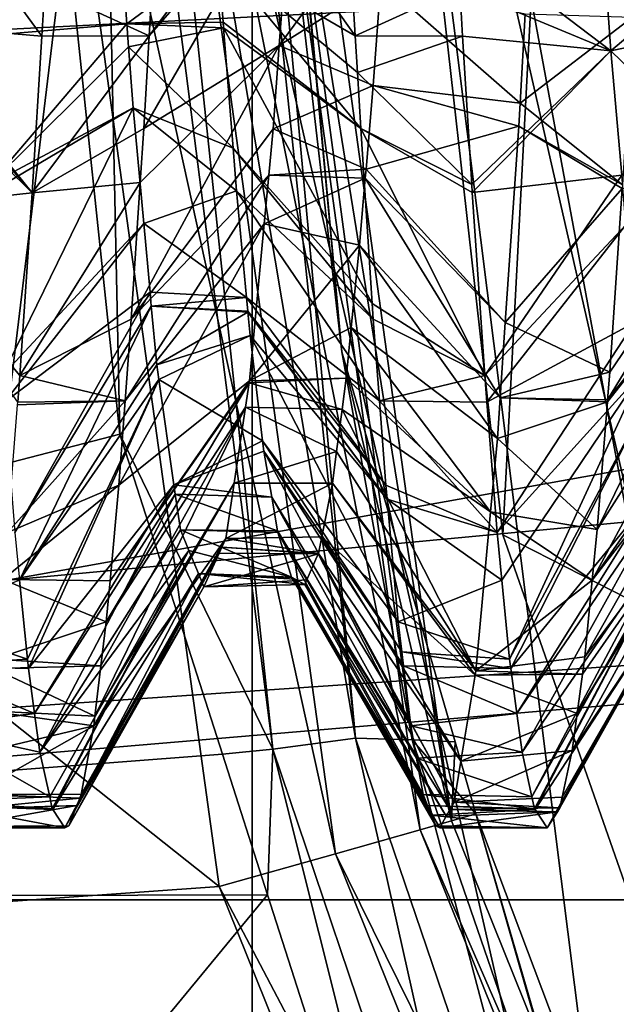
# Model space of a CAD drawing. Extents: x 0 to 200, y 18 to 95.
# Tile 27 of 256: x 33.02 to 34.25, y 43.86 to 45.9. Entities that reach past the tile are written whole.
import ezdxf

# ---------------------------------------------------------------- set-up
doc = ezdxf.new("R2010")
doc.units = 0

msp = doc.modelspace()

# ---------------------------------------------------------------- linework, layer by layer
for points in [[(33.5, 43.477016, 264.504822), (33.5, 53.722206, 267.25), (33.5, 40.731827, 267.25)], [(33.5, 53.722206, 267.25), (33.5, 53.722206, 274.75), (33.5, 40.731827, 267.25)], [(33.5, 53.722206, 274.75), (33.5, 50.977016, 277.495178), (33.5, 40.731827, 267.25)], [(33.5, 50.977016, 264.504822), (33.5, 53.722206, 267.25), (33.5, 43.477016, 264.504822)], [(33.5, 50.977016, 277.495178), (33.5, 40.731827, 274.75), (33.5, 40.731827, 267.25)], [(33.5, 50.977016, 277.495178), (33.5, 43.477016, 277.495178), (33.5, 40.731827, 274.75)], [(33.5, 47.227016, 263.5), (33.5, 50.977016, 264.504822), (33.5, 43.477016, 264.504822)], [(33.5, 50.977016, 277.495178), (33.5, 47.227016, 278.5), (33.5, 43.477016, 277.495178)], [(29.499992, 47.227016, 27.5), (33.249989, 47.227016, 27.5), (29.884443, 43.852749, 27.5)], [(33.431755, 44.10545, 63), (29.499992, 47.227016, 63), (29.884443, 43.852749, 63)], [(66.499992, 44.077702, 284.641174), (66.499992, 47.227016, 285), (29.499992, 44.077702, 284.641174)], [(66.499992, 47.227016, 285), (29.499992, 47.227016, 285), (29.499992, 44.077702, 284.641174)], [(32.999992, 47.227016, 63), (29.499992, 47.227016, 63), (33.431755, 44.10545, 63)], [(29.701815, 46.994545), (59.299992, 47.227016), (29.777065, 45.718533)], [(29.777065, 45.718533), (59.299992, 47.227016), (29.962137, 44.453773)], [(29.884443, 43.852749, 27.5), (33.249989, 47.227016, 27.5), (32.212719, 38.623367, 27.5)], [(29.962137, 44.453773), (59.299992, 47.227016), (30.255661, 43.209698)], [(30.255661, 43.209698), (59.299992, 47.227016), (30.655428, 41.995586)], [(30.655428, 41.995586), (59.299992, 47.227016), (31.158463, 40.820503)], [(31.158463, 40.820503), (59.299992, 47.227016), (31.761005, 39.693203)], [(31.761005, 39.693203), (59.299992, 47.227016), (32.458588, 38.622101)], [(33.249989, 47.227016, 27.5), (34.36409, 42.345825, 27.5), (32.212719, 38.623367, 27.5)], [(32.458588, 38.622101), (59.299992, 47.227016), (33.245979, 37.615185)], [(33.672379, 44.173309, 63.066986), (32.999992, 47.227016, 63), (33.431755, 44.10545, 63)], [(33.249989, 47.227016, 63.066986), (32.999992, 47.227016, 63), (33.672379, 44.173309, 63.066986)], [(33.000095, 47.18153, 257.000153), (33.178806, 47.227016, 256.954041), (33.225536, 45.04324, 257.171448)], [(33.225536, 45.04324, 257.171448), (33.178806, 47.227016, 256.954041), (33.542736, 44.390167, 257.264679)], [(33.178806, 47.227016, 256.954041), (33.241524, 47.227016, 256.937897), (33.542736, 44.390167, 257.264679)], [(33.241524, 47.227016, 256.937897), (33.714428, 44.413074, 257.154694), (33.542736, 44.390167, 257.264679)], [(33.241524, 47.227016, 256.937897), (33.416973, 47.227016, 256.776062), (33.714428, 44.413074, 257.154694)], [(33.245979, 37.615185), (59.299992, 47.227016), (34.117325, 36.679966)], [(33.249989, 47.227016, 27.5), (33.749996, 47.227016, 28), (34.36409, 42.345825, 27.5)], [(33.848511, 44.222988, 63.25), (33.249989, 47.227016, 63.066986), (33.672379, 44.173309, 63.066986)], [(33.433006, 47.227016, 63.25), (33.249989, 47.227016, 63.066986), (33.848511, 44.222988, 63.25)], [(33.416973, 47.227016, 256.776062), (33.453003, 47.227016, 256.677185), (33.714428, 44.413074, 257.154694)], [(33.912987, 44.241169, 63.5), (33.433006, 47.227016, 63.25), (33.848511, 44.222988, 63.25)], [(33.5, 47.227016, 63.5), (33.433006, 47.227016, 63.25), (33.912987, 44.241169, 63.5)], [(33.453003, 47.227016, 256.677185), (33.685802, 45.21376, 256.65509), (33.831657, 44.409187, 256.986328)], [(33.714428, 44.413074, 257.154694), (33.453003, 47.227016, 256.677185), (33.831657, 44.409187, 256.986328)], [(33.453003, 47.227016, 256.677185), (33.496811, 47.227016, 256.556946), (33.685802, 45.21376, 256.65509)], [(33.496811, 47.227016, 256.556946), (33.500031, 47.227016, 256.5), (33.685802, 45.21376, 256.65509)], [(91.499992, 43.477016, 264.504822), (33.5, 47.227016, 263.5), (33.5, 43.477016, 264.504822)], [(91.499992, 47.227016, 263.5), (33.5, 47.227016, 263.5), (91.499992, 43.477016, 264.504822)], [(91.499992, 47.227016, 278.5), (91.499992, 43.477016, 277.495178), (33.5, 43.477016, 277.495178)], [(33.5, 47.227016, 278.5), (91.499992, 47.227016, 278.5), (33.5, 43.477016, 277.495178)], [(33.685802, 45.21376, 256.65509), (33.5, 47.227016, 63.5), (33.912987, 44.241169, 63.5)], [(33.500031, 47.227016, 256.5), (33.5, 47.227016, 63.5), (33.685802, 45.21376, 256.65509)], [(33.749996, 47.227016, 28), (34.814583, 42.562767, 28), (34.36409, 42.345825, 27.5)], [(33.749996, 47.227016, 28), (33.749996, 47.227016, 29.5), (34.814583, 42.562767, 28)], [(33.749996, 47.227016, 29.5), (34.019516, 44.834915, 29.5), (34.814583, 42.562767, 28)], [(35.174191, 45.416103, 34.5), (33.749996, 47.227016, 34.5), (34.814583, 42.562767, 34.5)], [(33.749996, 47.227016, 34.5), (33.749996, 47.227016, 49), (34.814583, 42.562767, 34.5)], [(33.749996, 47.227016, 49), (34.814583, 42.562767, 49), (34.814583, 42.562767, 34.5)], [(33.749996, 47.227016, 49), (40.5, 47.227016, 49), (34.814583, 42.562767, 49)], [(33.749996, 47.227016, 29.5), (34.078346, 45.946644, 29.5), (34.019516, 44.834915, 29.5)], [(35.090683, 45.917507, 34.5), (33.749996, 47.227016, 34.5), (35.174191, 45.416103, 34.5)], [(34.117325, 36.679966), (59.299992, 47.227016), (35.066113, 35.823421)], [(33.000095, 47.18153, 257.000153), (33.225536, 45.04324, 257.171448), (29.499992, 44.077702, 257.358826)], [(38.188873, 45.671463, 1.499999), (30.304358, 46.874863, 1.499999), (30.602217, 44.312958, 1.499999)], [(38.038387, 46.521549, 1.499999), (30.304358, 46.874863, 1.499999), (38.188873, 45.671463, 1.499999)], [(34.078346, 45.946644, 29.5), (34.768059, 46.453121, 30.17415), (34.312248, 44.685383, 29.5)], [(33.410847, 46.296532, 12.317065), (33.429562, 46.034794, 12.183566), (33.713669, 45.869396, 12.664273)], [(33.699184, 46.113483, 12.785685), (33.410847, 46.296532, 12.317065), (33.713669, 45.869396, 12.664273)], [(33.21241, 46.278381, 12.294624), (32.930195, 45.968979, 12.723479), (32.936321, 45.868565, 12.66678)], [(33.240273, 45.894421, 12.088295), (33.21241, 46.278381, 12.294624), (32.936321, 45.868565, 12.66678)], [(33.429562, 46.034794, 12.183566), (33.21241, 46.278381, 12.294624), (33.240273, 45.894421, 12.088295)], [(33.587486, 46.275776, 7.700004), (33.582687, 46.210438, 7.73694), (33.28632, 45.869396, 7.335726)], [(33.29882, 46.080204, 7.230867), (33.587486, 46.275776, 7.700004), (33.28632, 45.869396, 7.335726)], [(32.760384, 45.894402, 7.891528), (32.785877, 46.248344, 7.704422), (33.063679, 45.868565, 7.333219)], [(32.785877, 46.248344, 7.704422), (33.069805, 45.968979, 7.27652), (33.063679, 45.868565, 7.333219)], [(33.582687, 46.210438, 7.73694), (33.556164, 45.849255, 7.941123), (33.274918, 45.677208, 7.431324)], [(33.28632, 45.869396, 7.335726), (33.582687, 46.210438, 7.73694), (33.274918, 45.677208, 7.431324)], [(33.582687, 46.210438, 7.73694), (33.779369, 46.152958, 7.744294), (33.556164, 45.849255, 7.941123)], [(34.216778, 46.220123, 12.256134), (33.92382, 46.081543, 12.764751), (34.243702, 45.838242, 12.07849)], [(34.431919, 45.998329, 12.175113), (34.216778, 46.220123, 12.256134), (34.243702, 45.838242, 12.07849)], [(33.779369, 46.152958, 7.744294), (33.766762, 45.982735, 7.844154), (33.556164, 45.849255, 7.941123)], [(33.930183, 45.968979, 12.723479), (33.699184, 46.113483, 12.785685), (33.713669, 45.869396, 12.664273)], [(33.069805, 45.968979, 7.27652), (33.29882, 46.080204, 7.230867), (33.28632, 45.869396, 7.335726)], [(33.92382, 46.081543, 12.764751), (33.930183, 45.968979, 12.723479), (34.243702, 45.838242, 12.07849)], [(33.439384, 45.897564, 12.113571), (33.429562, 46.034794, 12.183566), (33.240273, 45.894421, 12.088295)], [(33.718197, 45.793159, 12.626353), (33.429562, 46.034794, 12.183566), (33.725067, 45.677208, 12.568679)], [(33.429562, 46.034794, 12.183566), (33.439384, 45.897564, 12.113571), (33.725067, 45.677208, 12.568679)], [(33.713669, 45.869396, 12.664273), (33.429562, 46.034794, 12.183566), (33.718197, 45.793159, 12.626353)], [(34.441082, 45.880356, 12.093008), (34.431919, 45.998329, 12.175113), (34.243702, 45.838242, 12.07849)], [(33.069805, 45.968979, 7.27652), (33.28632, 45.869396, 7.335726), (33.063679, 45.868565, 7.333219)], [(33.556164, 45.849255, 7.941123), (33.766762, 45.982735, 7.844154), (33.750744, 45.766384, 7.971071)], [(33.930183, 45.968979, 12.723479), (33.713669, 45.869396, 12.664273), (33.936306, 45.868565, 12.66678)], [(33.750744, 45.766384, 7.971071), (33.766762, 45.982735, 7.844154), (34.055412, 45.729977, 7.408082)], [(33.766762, 45.982735, 7.844154), (34.066113, 45.915249, 7.329691), (34.055412, 45.729977, 7.408082)], [(33.930183, 45.968979, 12.723479), (33.936306, 45.868565, 12.66678), (34.243702, 45.838242, 12.07849)], [(34.019516, 44.834915, 29.5), (34.078346, 45.946644, 29.5), (34.312248, 44.685383, 29.5)], [(34.066113, 45.915249, 7.329691), (34.288719, 45.908203, 7.31149), (34.055412, 45.729977, 7.408082)], [(34.055412, 45.729977, 7.408082), (34.288719, 45.908203, 7.31149), (34.267559, 45.560635, 7.506203)], [(32.758297, 45.865437, 7.906843), (32.760384, 45.894402, 7.891528), (33.043846, 45.543682, 7.516902)], [(32.760384, 45.894402, 7.891528), (33.063679, 45.868565, 7.333219), (33.043846, 45.543682, 7.516902)], [(33.240273, 45.894421, 12.088295), (32.936321, 45.868565, 12.66678), (32.955067, 45.561062, 12.493149)], [(33.243732, 45.846729, 12.062669), (33.240273, 45.894421, 12.088295), (32.955067, 45.561062, 12.493149)], [(33.439384, 45.897564, 12.113571), (33.240273, 45.894421, 12.088295), (33.440323, 45.885799, 12.104728)], [(33.440323, 45.885799, 12.104728), (33.240273, 45.894421, 12.088295), (33.243732, 45.846729, 12.062669)], [(33.440323, 45.885799, 12.104728), (33.243732, 45.846729, 12.062669), (33.460186, 45.636745, 11.917487)], [(33.439384, 45.897564, 12.113571), (33.440323, 45.885799, 12.104728), (33.725067, 45.677208, 12.568679)], [(33.725067, 45.677208, 12.568679), (33.440323, 45.885799, 12.104728), (33.748837, 45.314018, 12.307096)], [(33.440323, 45.885799, 12.104728), (33.460186, 45.636745, 11.917487), (33.748837, 45.314018, 12.307096)], [(32.755287, 45.828228, 7.935871), (32.758297, 45.865437, 7.906843), (33.043846, 45.543682, 7.516902)], [(33.28632, 45.869396, 7.335726), (33.274918, 45.677208, 7.431324), (33.043846, 45.543682, 7.516902)], [(33.063679, 45.868565, 7.333219), (33.28632, 45.869396, 7.335726), (33.043846, 45.543682, 7.516902)], [(33.936306, 45.868565, 12.66678), (33.713669, 45.869396, 12.664273), (33.718197, 45.793159, 12.626353)], [(33.936306, 45.868565, 12.66678), (33.718197, 45.793159, 12.626353), (33.955067, 45.561031, 12.493134)], [(34.243702, 45.838242, 12.07849), (33.936306, 45.868565, 12.66678), (33.955067, 45.561031, 12.493134)], [(34.441082, 45.880356, 12.093008), (34.243702, 45.838242, 12.07849), (34.460663, 45.628155, 11.917494)], [(33.252941, 45.719925, 11.99453), (33.243732, 45.846729, 12.062669), (32.955067, 45.561062, 12.493149)], [(33.243732, 45.846729, 12.062669), (33.252941, 45.719925, 11.99453), (33.460186, 45.636745, 11.917487)], [(33.556164, 45.849255, 7.941123), (33.543499, 45.67675, 8.03864), (33.249035, 45.281822, 7.716093)], [(33.267574, 45.564991, 7.512145), (33.556164, 45.849255, 7.941123), (33.249035, 45.281822, 7.716093)], [(33.274918, 45.677208, 7.431324), (33.556164, 45.849255, 7.941123), (33.267574, 45.564991, 7.512145)], [(33.556164, 45.849255, 7.941123), (33.750744, 45.766384, 7.971071), (33.543499, 45.67675, 8.03864)], [(32.755287, 45.828228, 7.935871), (33.043846, 45.543682, 7.516902), (32.729538, 45.509811, 8.184265)], [(34.243702, 45.838242, 12.07849), (33.955067, 45.561031, 12.493134), (33.956066, 45.544682, 12.483898)], [(34.266083, 45.580238, 11.84177), (34.243702, 45.838242, 12.07849), (33.956066, 45.544682, 12.483898)], [(34.460663, 45.628155, 11.917494), (34.243702, 45.838242, 12.07849), (34.266083, 45.580238, 11.84177)], [(33.718197, 45.793159, 12.626353), (33.725067, 45.677208, 12.568679), (33.955067, 45.561031, 12.493134)], [(33.543499, 45.67675, 8.03864), (33.750744, 45.766384, 7.971071), (33.73605, 45.592785, 8.121867)], [(33.750744, 45.766384, 7.971071), (34.052654, 45.682365, 7.428229), (33.73605, 45.592785, 8.121867)], [(33.750744, 45.766384, 7.971071), (34.055412, 45.729977, 7.408082), (34.052654, 45.682365, 7.428229)], [(33.252941, 45.719925, 11.99453), (32.955067, 45.561062, 12.493149), (32.956062, 45.544682, 12.483898)], [(33.252941, 45.719925, 11.99453), (32.956062, 45.544682, 12.483898), (32.981949, 45.164768, 12.178794)], [(33.274948, 45.480194, 11.747416), (33.252941, 45.719925, 11.99453), (32.981949, 45.164768, 12.178794)], [(33.467262, 45.548008, 11.850775), (33.252941, 45.719925, 11.99453), (33.274948, 45.480194, 11.747416)], [(33.460186, 45.636745, 11.917487), (33.252941, 45.719925, 11.99453), (33.467262, 45.548008, 11.850775)], [(34.052654, 45.682365, 7.428229), (34.055412, 45.729977, 7.408082), (34.267559, 45.560635, 7.506203)], [(33.73605, 45.592785, 8.121867), (34.052654, 45.682365, 7.428229), (34.024761, 45.27486, 7.757958)], [(34.052654, 45.682365, 7.428229), (34.267113, 45.55307, 7.510438), (34.024761, 45.27486, 7.757958)], [(34.052654, 45.682365, 7.428229), (34.267559, 45.560635, 7.506203), (34.267113, 45.55307, 7.510438)], [(38.450687, 44.84882, 1.499999), (38.188873, 45.671463, 1.499999), (30.602217, 44.312958, 1.499999)], [(33.274918, 45.677208, 7.431324), (33.267574, 45.564991, 7.512145), (33.043846, 45.543682, 7.516902)], [(33.543499, 45.67675, 8.03864), (33.534439, 45.580448, 8.142538), (33.249035, 45.281822, 7.716093)], [(33.543499, 45.67675, 8.03864), (33.73605, 45.592785, 8.121867), (33.534439, 45.580448, 8.142538)], [(33.956066, 45.544682, 12.483898), (33.725067, 45.677208, 12.568679), (33.981949, 45.164768, 12.178794)], [(33.725067, 45.677208, 12.568679), (33.748837, 45.314018, 12.307096), (33.981949, 45.164768, 12.178794)], [(33.955067, 45.561031, 12.493134), (33.725067, 45.677208, 12.568679), (33.956066, 45.544682, 12.483898)], [(33.748837, 45.314018, 12.307096), (33.460186, 45.636745, 11.917487), (33.75095, 45.281822, 12.283906)], [(33.460186, 45.636745, 11.917487), (33.467262, 45.548008, 11.850775), (33.75095, 45.281822, 12.283906)], [(34.53791, 45.608913, 8.094292), (34.524994, 45.476608, 8.247272), (34.236683, 45.114807, 7.877681)], [(34.24123, 45.172131, 7.814262), (34.53791, 45.608913, 8.094292), (34.236683, 45.114807, 7.877681)], [(34.267113, 45.55307, 7.510438), (34.53791, 45.608913, 8.094292), (34.24123, 45.172131, 7.814262)], [(33.534439, 45.580448, 8.142538), (33.524975, 45.479721, 8.251205), (33.236324, 45.112713, 7.885668)], [(33.249035, 45.281822, 7.716093), (33.534439, 45.580448, 8.142538), (33.236324, 45.112713, 7.885668)], [(33.534439, 45.580448, 8.142538), (33.73447, 45.574112, 8.138086), (33.524975, 45.479721, 8.251205)], [(33.534439, 45.580448, 8.142538), (33.73605, 45.592785, 8.121867), (33.73447, 45.574112, 8.138086)], [(33.73447, 45.574112, 8.138086), (33.73605, 45.592785, 8.121867), (34.024761, 45.27486, 7.757958)], [(34.266083, 45.580238, 11.84177), (33.956066, 45.544682, 12.483898), (33.981949, 45.164768, 12.178794)], [(34.274979, 45.477711, 11.747703), (34.266083, 45.580238, 11.84177), (33.981949, 45.164768, 12.178794)], [(33.043846, 45.543682, 7.516902), (33.267574, 45.564991, 7.512145), (33.018036, 45.164768, 7.82121)], [(33.267574, 45.564991, 7.512145), (33.249035, 45.281822, 7.716093), (33.018036, 45.164768, 7.82121)], [(33.524975, 45.479721, 8.251205), (33.73447, 45.574112, 8.138086), (33.722713, 45.435101, 8.258839)], [(33.722713, 45.435101, 8.258839), (33.73447, 45.574112, 8.138086), (34.014076, 45.118896, 7.884156)], [(33.73447, 45.574112, 8.138086), (34.024761, 45.27486, 7.757958), (34.014076, 45.118896, 7.884156)], [(32.729538, 45.509811, 8.184265), (33.043846, 45.543682, 7.516902), (33.018036, 45.164768, 7.82121)], [(33.467262, 45.548008, 11.850775), (33.274948, 45.480194, 11.747416), (33.488064, 45.326492, 11.612077)], [(33.75095, 45.281822, 12.283906), (33.467262, 45.548008, 11.850775), (33.76366, 45.112709, 12.114324)], [(33.467262, 45.548008, 11.850775), (33.488064, 45.326492, 11.612077), (33.76366, 45.112709, 12.114324)], [(34.024761, 45.27486, 7.757958), (34.267113, 45.55307, 7.510438), (34.24123, 45.172131, 7.814262)], [(32.729538, 45.509811, 8.184265), (33.018036, 45.164768, 7.82121), (33.013672, 45.109833, 7.882398)], [(33.274948, 45.480194, 11.747416), (32.981949, 45.164768, 12.178794), (32.986313, 45.109821, 12.117587)], [(33.288002, 45.337914, 11.600755), (33.274948, 45.480194, 11.747416), (32.986313, 45.109821, 12.117587)], [(33.524975, 45.479721, 8.251205), (33.494354, 45.153984, 8.602615), (33.223152, 44.937752, 8.061118)], [(33.236324, 45.112713, 7.885668), (33.524975, 45.479721, 8.251205), (33.223152, 44.937752, 8.061118)], [(33.274948, 45.480194, 11.747416), (33.288002, 45.337914, 11.600755), (33.488064, 45.326492, 11.612077)], [(33.524975, 45.479721, 8.251205), (33.722713, 45.435101, 8.258839), (33.494354, 45.153984, 8.602615)], [(34.274979, 45.477711, 11.747703), (33.981949, 45.164768, 12.178794), (33.986317, 45.109833, 12.117602)], [(34.292564, 45.274857, 11.561584), (34.274979, 45.477711, 11.747703), (33.986317, 45.109833, 12.117602)], [(34.524994, 45.476608, 8.247272), (34.508274, 45.305485, 8.445136), (34.215347, 44.845398, 8.17575)], [(34.236328, 45.110199, 7.882782), (34.524994, 45.476608, 8.247272), (34.215347, 44.845398, 8.17575)], [(34.236683, 45.114807, 7.877681), (34.524994, 45.476608, 8.247272), (34.236328, 45.110199, 7.882782)], [(33.722713, 45.435101, 8.258839), (33.705383, 45.264404, 8.470353), (33.494354, 45.153984, 8.602615)], [(33.705383, 45.264404, 8.470353), (33.722713, 45.435101, 8.258839), (34.008308, 45.03458, 7.952381)], [(33.722713, 45.435101, 8.258839), (34.014076, 45.118896, 7.884156), (34.008308, 45.03458, 7.952381)], [(33.288002, 45.337914, 11.600755), (32.986313, 45.109821, 12.117587), (33.007832, 44.839256, 11.816207)], [(33.290653, 45.30909, 11.571042), (33.288002, 45.337914, 11.600755), (33.007832, 44.839256, 11.816207)], [(33.488064, 45.326492, 11.612077), (33.288002, 45.337914, 11.600755), (33.290653, 45.30909, 11.571042)], [(33.488064, 45.326492, 11.612077), (33.290653, 45.30909, 11.571042), (33.490719, 45.29829, 11.581693)], [(33.76366, 45.112709, 12.114324), (33.488064, 45.326492, 11.612077), (33.776836, 44.937752, 11.938885)], [(33.488064, 45.326492, 11.612077), (33.490719, 45.29829, 11.581693), (33.776836, 44.937752, 11.938885)], [(33.748837, 45.314018, 12.307096), (33.75095, 45.281822, 12.283906), (33.981949, 45.164768, 12.178794)], [(33.290653, 45.30909, 11.571042), (33.007832, 44.839256, 11.816207), (33.017559, 44.740463, 11.661723)], [(33.301846, 45.187199, 11.445399), (33.290653, 45.30909, 11.571042), (33.017559, 44.740463, 11.661723)], [(33.490883, 45.296574, 11.579838), (33.290653, 45.30909, 11.571042), (33.301846, 45.187199, 11.445399)], [(33.490719, 45.29829, 11.581693), (33.290653, 45.30909, 11.571042), (33.490883, 45.296574, 11.579838)], [(33.495411, 45.248249, 11.527769), (33.490883, 45.296574, 11.579838), (33.301846, 45.187199, 11.445399)], [(33.776836, 44.937752, 11.938885), (33.490719, 45.29829, 11.581693), (33.779488, 44.908607, 11.898182)], [(33.490719, 45.29829, 11.581693), (33.490883, 45.296574, 11.579838), (33.779488, 44.908607, 11.898182)], [(33.490883, 45.296574, 11.579838), (33.495411, 45.248249, 11.527769), (33.779488, 44.908607, 11.898182)], [(34.508274, 45.305485, 8.445136), (34.493671, 45.156139, 8.617822), (34.205063, 44.74057, 8.338451)], [(34.215347, 44.845398, 8.17575), (34.508274, 45.305485, 8.445136), (34.205063, 44.74057, 8.338451)], [(33.018036, 45.164768, 7.82121), (33.249035, 45.281822, 7.716093), (33.236324, 45.112713, 7.885668)], [(33.981949, 45.164768, 12.178794), (33.75095, 45.281822, 12.283906), (33.76366, 45.112709, 12.114324)], [(34.292564, 45.274857, 11.561584), (33.986317, 45.109833, 12.117602), (34.007816, 44.839256, 11.816207)], [(34.306168, 45.169102, 11.377022), (34.292564, 45.274857, 11.561584), (34.007816, 44.839256, 11.816207)], [(34.024761, 45.27486, 7.757958), (34.24123, 45.172131, 7.814262), (34.014076, 45.118896, 7.884156)], [(33.705383, 45.264404, 8.470353), (33.694729, 45.159374, 8.600503), (33.494354, 45.153984, 8.602615)], [(33.694729, 45.159374, 8.600503), (33.705383, 45.264404, 8.470353), (33.994137, 44.881981, 8.170329)], [(33.705383, 45.264404, 8.470353), (34.008308, 45.03458, 7.952381), (33.994137, 44.881981, 8.170329)], [(33.495411, 45.248249, 11.527769), (33.301846, 45.187199, 11.445399), (33.306183, 45.156929, 11.384669)], [(33.495411, 45.248249, 11.527769), (33.306183, 45.156929, 11.384669), (33.521576, 45.029518, 11.181355)], [(33.779488, 44.908607, 11.898182), (33.495411, 45.248249, 11.527769), (33.802704, 44.654072, 11.542711)], [(33.495411, 45.248249, 11.527769), (33.521576, 45.029518, 11.181355), (33.802704, 44.654072, 11.542711)], [(33.920513, 44.40554, 256.845703), (33.685802, 45.21376, 256.65509), (33.912987, 44.241169, 63.5)], [(33.831657, 44.409187, 256.986328), (33.685802, 45.21376, 256.65509), (33.920513, 44.40554, 256.845703)], [(33.306183, 45.156929, 11.384669), (33.301846, 45.187199, 11.445399), (33.017559, 44.740463, 11.661723)], [(34.306168, 45.169102, 11.377022), (34.007816, 44.839256, 11.816207), (34.017563, 44.740444, 11.661697)], [(34.014076, 45.118896, 7.884156), (34.24123, 45.172131, 7.814262), (34.236683, 45.114807, 7.877681)], [(34.306168, 45.169102, 11.377022), (34.017563, 44.740444, 11.661697), (34.033699, 44.576736, 11.40571)], [(34.314407, 45.10495, 11.265061), (34.306168, 45.169102, 11.377022), (34.033699, 44.576736, 11.40571)], [(33.018036, 45.164768, 7.82121), (33.236324, 45.112713, 7.885668), (33.013672, 45.109833, 7.882398)], [(33.306183, 45.156929, 11.384669), (33.017559, 44.740463, 11.661723), (33.033699, 44.576736, 11.40571)], [(33.306183, 45.156929, 11.384669), (33.033699, 44.576736, 11.40571), (33.03632, 44.557301, 11.360548)], [(33.33749, 44.938393, 10.946188), (33.306183, 45.156929, 11.384669), (33.03632, 44.557301, 11.360548)], [(33.493713, 45.149708, 8.611738), (33.486084, 45.099113, 8.719664), (33.197285, 44.654072, 8.457288)], [(33.205063, 44.739368, 8.338168), (33.493713, 45.149708, 8.611738), (33.197285, 44.654072, 8.457288)], [(33.494354, 45.153984, 8.602615), (33.493713, 45.149708, 8.611738), (33.205063, 44.739368, 8.338168)], [(33.223152, 44.937752, 8.061118), (33.494354, 45.153984, 8.602615), (33.205063, 44.739368, 8.338168)], [(33.521576, 45.029518, 11.181355), (33.306183, 45.156929, 11.384669), (33.33749, 44.938393, 10.946188)], [(33.486084, 45.099113, 8.719664), (33.493713, 45.149708, 8.611738), (33.686161, 45.094276, 8.718006)], [(33.493713, 45.149708, 8.611738), (33.694729, 45.159374, 8.600503), (33.686161, 45.094276, 8.718006)], [(33.494354, 45.153984, 8.602615), (33.694729, 45.159374, 8.600503), (33.493713, 45.149708, 8.611738)], [(33.686161, 45.094276, 8.718006), (33.694729, 45.159374, 8.600503), (33.994137, 44.881981, 8.170329)], [(33.981949, 45.164768, 12.178794), (33.76366, 45.112709, 12.114324), (33.986317, 45.109833, 12.117602)], [(34.493671, 45.156139, 8.617822), (34.489006, 45.108364, 8.673064), (34.205063, 44.74057, 8.338451)], [(33.236324, 45.112713, 7.885668), (33.223152, 44.937752, 8.061118), (32.992168, 44.839256, 8.183792)], [(33.01321, 45.103973, 7.888924), (33.236324, 45.112713, 7.885668), (32.992168, 44.839256, 8.183792)], [(33.013672, 45.109833, 7.882398), (33.236324, 45.112713, 7.885668), (33.01321, 45.103973, 7.888924)], [(33.986317, 45.109833, 12.117602), (33.76366, 45.112709, 12.114324), (34.007816, 44.839256, 11.816207)], [(33.76366, 45.112709, 12.114324), (33.776836, 44.937752, 11.938885), (34.007816, 44.839256, 11.816207)], [(34.014076, 45.118896, 7.884156), (34.236328, 45.110199, 7.882782), (34.008308, 45.03458, 7.952381)], [(34.008308, 45.03458, 7.952381), (34.236328, 45.110199, 7.882782), (34.215347, 44.845398, 8.17575)], [(34.014076, 45.118896, 7.884156), (34.236683, 45.114807, 7.877681), (34.236328, 45.110199, 7.882782)], [(34.489006, 45.108364, 8.673064), (34.462437, 44.944393, 9.054948), (34.189476, 44.581493, 8.58536)], [(34.205063, 44.74057, 8.338451), (34.489006, 45.108364, 8.673064), (34.189476, 44.581493, 8.58536)], [(33.486084, 45.099113, 8.719664), (33.462421, 44.94199, 9.05484), (33.173813, 44.458389, 8.85342)], [(33.186317, 44.562672, 8.642316), (33.486084, 45.099113, 8.719664), (33.173813, 44.458389, 8.85342)], [(33.197285, 44.654072, 8.457288), (33.486084, 45.099113, 8.719664), (33.186317, 44.562672, 8.642316)], [(33.486084, 45.099113, 8.719664), (33.674778, 45.007656, 8.87436), (33.462421, 44.94199, 9.05484)], [(33.486084, 45.099113, 8.719664), (33.686161, 45.094276, 8.718006), (33.674778, 45.007656, 8.87436)], [(33.674778, 45.007656, 8.87436), (33.686161, 45.094276, 8.718006), (33.963547, 44.552345, 8.641124)], [(33.686161, 45.094276, 8.718006), (33.994137, 44.881981, 8.170329), (33.963547, 44.552345, 8.641124)], [(34.314407, 45.10495, 11.265061), (34.033699, 44.576736, 11.40571), (34.036308, 44.557301, 11.360548)], [(34.337475, 44.925571, 10.952015), (34.314407, 45.10495, 11.265061), (34.036308, 44.557301, 11.360548)], [(33.225536, 45.04324, 257.171448), (33.438385, 44.379692, 257.331573), (29.499992, 44.077702, 257.358826)], [(33.225536, 45.04324, 257.171448), (33.542736, 44.390167, 257.264679), (33.438385, 44.379692, 257.331573)], [(33.524097, 45.008423, 11.14795), (33.521576, 45.029518, 11.181355), (33.33749, 44.938393, 10.946188)], [(33.802704, 44.654072, 11.542711), (33.521576, 45.029518, 11.181355), (33.810139, 44.59211, 11.417277)], [(33.521576, 45.029518, 11.181355), (33.524097, 45.008423, 11.14795), (33.810139, 44.59211, 11.417277)], [(33.994137, 44.881981, 8.170329), (34.008308, 45.03458, 7.952381), (34.215347, 44.845398, 8.17575)], [(33.524097, 45.008423, 11.14795), (33.33749, 44.938393, 10.946188), (33.540382, 44.912685, 10.911036)], [(33.462421, 44.94199, 9.05484), (33.674778, 45.007656, 8.87436), (33.666134, 44.941792, 8.993249)], [(33.813671, 44.562672, 11.357684), (33.524097, 45.008423, 11.14795), (33.828587, 44.438267, 11.105843)], [(33.524097, 45.008423, 11.14795), (33.540382, 44.912685, 10.911036), (33.828587, 44.438267, 11.105843)], [(33.810139, 44.59211, 11.417277), (33.524097, 45.008423, 11.14795), (33.813671, 44.562672, 11.357684)], [(33.666134, 44.941792, 8.993249), (33.674778, 45.007656, 8.87436), (33.963547, 44.552345, 8.641124)], [(34.462437, 44.944393, 9.054948), (34.459934, 44.928917, 9.090998), (34.173817, 44.464054, 8.855753)], [(34.18465, 44.545334, 8.668612), (34.462437, 44.944393, 9.054948), (34.173817, 44.464054, 8.855753)], [(34.189476, 44.581493, 8.58536), (34.462437, 44.944393, 9.054948), (34.18465, 44.545334, 8.668612)], [(32.982559, 44.741768, 8.336231), (33.223152, 44.937752, 8.061118), (33.205063, 44.739368, 8.338168)], [(32.992168, 44.839256, 8.183792), (33.223152, 44.937752, 8.061118), (32.982559, 44.741768, 8.336231)], [(33.33749, 44.938393, 10.946188), (33.03632, 44.557301, 11.360548), (33.048824, 44.464214, 11.144224)], [(33.340275, 44.9189, 10.907084), (33.33749, 44.938393, 10.946188), (33.048824, 44.464214, 11.144224)], [(33.462421, 44.94199, 9.05484), (33.445133, 44.827206, 9.299696), (33.171402, 44.438267, 8.894156)], [(33.173813, 44.458389, 8.85342), (33.462421, 44.94199, 9.05484), (33.171402, 44.438267, 8.894156)], [(33.33749, 44.938393, 10.946188), (33.340275, 44.9189, 10.907084), (33.540382, 44.912685, 10.911036)], [(33.462421, 44.94199, 9.05484), (33.666134, 44.941792, 8.993249), (33.445133, 44.827206, 9.299696)], [(33.666134, 44.941792, 8.993249), (33.644154, 44.830391, 9.319208), (33.445133, 44.827206, 9.299696)], [(33.644154, 44.830391, 9.319208), (33.666134, 44.941792, 8.993249), (33.96207, 44.543346, 8.667428)], [(33.666134, 44.941792, 8.993249), (33.963547, 44.552345, 8.641124), (33.96207, 44.543346, 8.667428)], [(33.776836, 44.937752, 11.938885), (33.779488, 44.908607, 11.898182), (34.007816, 44.839256, 11.816207)], [(34.337475, 44.925571, 10.952015), (34.036308, 44.557301, 11.360548), (34.048824, 44.464237, 11.144284)], [(34.341751, 44.892303, 10.893949), (34.337475, 44.925571, 10.952015), (34.048824, 44.464237, 11.144284)], [(34.459934, 44.928917, 9.090998), (34.439964, 44.805706, 9.377953), (34.163593, 44.387379, 9.032287)], [(34.173817, 44.464054, 8.855753), (34.459934, 44.928917, 9.090998), (34.163593, 44.387379, 9.032287)], [(33.340275, 44.9189, 10.907084), (33.048824, 44.464214, 11.144224), (33.059582, 44.384132, 10.958128)], [(33.350914, 44.844692, 10.758183), (33.340275, 44.9189, 10.907084), (33.059582, 44.384132, 10.958128)], [(33.340275, 44.9189, 10.907084), (33.350914, 44.844692, 10.758183), (33.5522, 44.843216, 10.739129)], [(33.540382, 44.912685, 10.911036), (33.340275, 44.9189, 10.907084), (33.5522, 44.843216, 10.739129)], [(33.828587, 44.438267, 11.105843), (33.540382, 44.912685, 10.911036), (33.84079, 44.37117, 10.885987)], [(33.540382, 44.912685, 10.911036), (33.5522, 44.843216, 10.739129), (33.84079, 44.37117, 10.885987)], [(34.017563, 44.740444, 11.661697), (33.779488, 44.908607, 11.898182), (33.802704, 44.654072, 11.542711)], [(34.007816, 44.839256, 11.816207), (33.779488, 44.908607, 11.898182), (34.017563, 44.740444, 11.661697)], [(33.994137, 44.881981, 8.170329), (34.205063, 44.74057, 8.338451), (33.963547, 44.552345, 8.641124)], [(33.994137, 44.881981, 8.170329), (34.215347, 44.845398, 8.17575), (34.205063, 44.74057, 8.338451)], [(34.341751, 44.892303, 10.893949), (34.048824, 44.464237, 11.144284), (34.059586, 44.384132, 10.958128)], [(34.362659, 44.823616, 10.574155), (34.341751, 44.892303, 10.893949), (34.059586, 44.384132, 10.958128)], [(38.450687, 44.84882, 1.499999), (30.602217, 44.312958, 1.499999), (31.358555, 41.847187, 1.499999)], [(38.81921, 44.068123, 1.499999), (38.450687, 44.84882, 1.499999), (31.358555, 41.847187, 1.499999)], [(33.368675, 44.80209, 10.48356), (33.350914, 44.844692, 10.758183), (33.059582, 44.384132, 10.958128)], [(33.350914, 44.844692, 10.758183), (33.368675, 44.80209, 10.48356), (33.581108, 44.746956, 10.295659)], [(33.552826, 44.839516, 10.729969), (33.350914, 44.844692, 10.758183), (33.581108, 44.746956, 10.295659)], [(33.5522, 44.843216, 10.739129), (33.350914, 44.844692, 10.758183), (33.552826, 44.839516, 10.729969)], [(33.5522, 44.843216, 10.739129), (33.552826, 44.839516, 10.729969), (33.84079, 44.37117, 10.885987)], [(33.445133, 44.827206, 9.299696), (33.436806, 44.80872, 9.428989), (33.145515, 44.296032, 9.360198)], [(33.171402, 44.438267, 8.894156), (33.445133, 44.827206, 9.299696), (33.145515, 44.296032, 9.360198)], [(33.436806, 44.80872, 9.428989), (33.445133, 44.827206, 9.299696), (33.63736, 44.795979, 9.419899)], [(33.445133, 44.827206, 9.299696), (33.644154, 44.830391, 9.319208), (33.63736, 44.795979, 9.419899)], [(33.84079, 44.37117, 10.885987), (33.552826, 44.839516, 10.729969), (33.854469, 44.296032, 10.639802)], [(33.552826, 44.839516, 10.729969), (33.581108, 44.746956, 10.295659), (33.854469, 44.296032, 10.639802)], [(33.63736, 44.795979, 9.419899), (33.644154, 44.830391, 9.319208), (33.932789, 44.365364, 9.187941)], [(33.644154, 44.830391, 9.319208), (33.96207, 44.543346, 8.667428), (33.932789, 44.365364, 9.187941)], [(34.019516, 44.834915, 29.5), (34.814583, 42.562767, 29.5), (34.814583, 42.562767, 28)], [(34.019516, 44.834915, 29.5), (34.312248, 44.685383, 29.5), (34.814583, 42.562767, 29.5)], [(34.362659, 44.823616, 10.574155), (34.059586, 44.384132, 10.958128), (34.080074, 44.291008, 10.58371)], [(34.36871, 44.80373, 10.481574), (34.362659, 44.823616, 10.574155), (34.080074, 44.291008, 10.58371)], [(33.368675, 44.80209, 10.48356), (33.059582, 44.384132, 10.958128), (33.08007, 44.291012, 10.583729)], [(33.368675, 44.80209, 10.48356), (33.08007, 44.291012, 10.583729), (33.085464, 44.266525, 10.48527)], [(33.368675, 44.80209, 10.48356), (33.085464, 44.266525, 10.48527), (33.086315, 44.265213, 10.469202)], [(33.388676, 44.754108, 10.174233), (33.368675, 44.80209, 10.48356), (33.086315, 44.265213, 10.469202)], [(33.436806, 44.80872, 9.428989), (33.431232, 44.796371, 9.515348), (33.142567, 44.288628, 9.415298)], [(33.145515, 44.296032, 9.360198), (33.436806, 44.80872, 9.428989), (33.142567, 44.288628, 9.415298)], [(33.368675, 44.80209, 10.48356), (33.388676, 44.754108, 10.174233), (33.581108, 44.746956, 10.295659)], [(33.431232, 44.796371, 9.515348), (33.436806, 44.80872, 9.428989), (33.636898, 44.79493, 9.427022)], [(33.436806, 44.80872, 9.428989), (33.63736, 44.795979, 9.419899), (33.636898, 44.79493, 9.427022)], [(34.36871, 44.80373, 10.481574), (34.080074, 44.291008, 10.58371), (34.085468, 44.266525, 10.48527)], [(34.36871, 44.80373, 10.481574), (34.085468, 44.266525, 10.48527), (34.086315, 44.265213, 10.469202)], [(34.390823, 44.73106, 10.143228), (34.36871, 44.80373, 10.481574), (34.086315, 44.265213, 10.469202)], [(34.439964, 44.805706, 9.377953), (34.431232, 44.792435, 9.513996), (34.14257, 44.290516, 9.416211)], [(34.163593, 44.387379, 9.032287), (34.439964, 44.805706, 9.377953), (34.14257, 44.290516, 9.416211)], [(33.431232, 44.796371, 9.515348), (33.399956, 44.727081, 9.999983), (33.119648, 44.231121, 9.843119)], [(33.136322, 44.272953, 9.531908), (33.431232, 44.796371, 9.515348), (33.119648, 44.231121, 9.843119)], [(33.142567, 44.288628, 9.415298), (33.431232, 44.796371, 9.515348), (33.136322, 44.272953, 9.531908)], [(33.431232, 44.796371, 9.515348), (33.636898, 44.79493, 9.427022), (33.399956, 44.727081, 9.999983)], [(33.636898, 44.79493, 9.427022), (33.613441, 44.741535, 9.790145), (33.399956, 44.727081, 9.999983)], [(33.613441, 44.741535, 9.790145), (33.636898, 44.79493, 9.427022), (33.910007, 44.264774, 9.600964)], [(33.636898, 44.79493, 9.427022), (33.63736, 44.795979, 9.419899), (33.918797, 44.280323, 9.436633)], [(33.636898, 44.79493, 9.427022), (33.918797, 44.280323, 9.436633), (33.910007, 44.264774, 9.600964)], [(33.63736, 44.795979, 9.419899), (33.932789, 44.365364, 9.187941), (33.918797, 44.280323, 9.436633)], [(34.431232, 44.792435, 9.513996), (34.411354, 44.762249, 9.823467), (34.132614, 44.260223, 9.600457)], [(34.137711, 44.268177, 9.504746), (34.431232, 44.792435, 9.513996), (34.132614, 44.260223, 9.600457)], [(34.14257, 44.290516, 9.416211), (34.431232, 44.792435, 9.513996), (34.137711, 44.268177, 9.504746)], [(34.411354, 44.762249, 9.823467), (34.39991, 44.744858, 10.001775), (34.11132, 44.227016, 10.000002)], [(34.132614, 44.260223, 9.600457), (34.411354, 44.762249, 9.823467), (34.11132, 44.227016, 10.000002)], [(33.017559, 44.740463, 11.661723), (32.8027, 44.654072, 11.542711), (33.033699, 44.576736, 11.40571)], [(32.982559, 44.741768, 8.336231), (33.197285, 44.654072, 8.457288), (32.966286, 44.576736, 8.594294)], [(32.982559, 44.741768, 8.336231), (33.205063, 44.739368, 8.338168), (33.197285, 44.654072, 8.457288)], [(33.388676, 44.754108, 10.174233), (33.086315, 44.265213, 10.469202), (33.11132, 44.227016, 9.999983)], [(33.399956, 44.727081, 9.999983), (33.388676, 44.754108, 10.174233), (33.11132, 44.227016, 9.999983)], [(33.608929, 44.731258, 9.86002), (33.388676, 44.754108, 10.174233), (33.399956, 44.727081, 9.999983)], [(33.588692, 44.742676, 10.176905), (33.388676, 44.754108, 10.174233), (33.608929, 44.731258, 9.86002)], [(33.582764, 44.746029, 10.269869), (33.388676, 44.754108, 10.174233), (33.588692, 44.742676, 10.176905)], [(33.581108, 44.746956, 10.295659), (33.388676, 44.754108, 10.174233), (33.582764, 44.746029, 10.269869)], [(33.613441, 44.741535, 9.790145), (33.608929, 44.731258, 9.86002), (33.399956, 44.727081, 9.999983)], [(33.863663, 44.272953, 10.468092), (33.581108, 44.746956, 10.295659), (33.871441, 44.253429, 10.322854)], [(33.581108, 44.746956, 10.295659), (33.582764, 44.746029, 10.269869), (33.871441, 44.253429, 10.322854)], [(33.854469, 44.296032, 10.639802), (33.581108, 44.746956, 10.295659), (33.863663, 44.272953, 10.468092)], [(33.871441, 44.253429, 10.322854), (33.582764, 44.746029, 10.269869), (33.880337, 44.231121, 10.156881)], [(33.582764, 44.746029, 10.269869), (33.588692, 44.742676, 10.176905), (33.880337, 44.231121, 10.156881)], [(33.880337, 44.231121, 10.156881), (33.588692, 44.742676, 10.176905), (33.888668, 44.227016, 10.000002)], [(33.588692, 44.742676, 10.176905), (33.608929, 44.731258, 9.86002), (33.888668, 44.227016, 10.000002)], [(33.608929, 44.731258, 9.86002), (33.613441, 44.741535, 9.790145), (33.902122, 44.25082, 9.748422)], [(33.613441, 44.741535, 9.790145), (33.910007, 44.264774, 9.600964), (33.902122, 44.25082, 9.748422)], [(34.017563, 44.740444, 11.661697), (33.802704, 44.654072, 11.542711), (34.033699, 44.576736, 11.40571)], [(34.205063, 44.74057, 8.338451), (34.189476, 44.581493, 8.58536), (33.963547, 44.552345, 8.641124)], [(34.39991, 44.744858, 10.001775), (34.390823, 44.73106, 10.143228), (34.11132, 44.227016, 10.000002)], [(33.119648, 44.231121, 9.843119), (33.399956, 44.727081, 9.999983), (33.11132, 44.227016, 9.999983)], [(33.608929, 44.731258, 9.86002), (33.902122, 44.25082, 9.748422), (33.888668, 44.227016, 10.000002)], [(34.390823, 44.73106, 10.143228), (34.086315, 44.265213, 10.469202), (34.11132, 44.227016, 10.000002)], [(33.033699, 44.576736, 11.40571), (32.8027, 44.654072, 11.542711), (32.813667, 44.562672, 11.357684)], [(32.966286, 44.576736, 8.594294), (33.197285, 44.654072, 8.457288), (33.186317, 44.562672, 8.642316)], [(33.802704, 44.654072, 11.542711), (33.810139, 44.59211, 11.417277), (34.033699, 44.576736, 11.40571)], [(33.033699, 44.576736, 11.40571), (32.813667, 44.562672, 11.357684), (33.03632, 44.557301, 11.360548)], [(32.966286, 44.576736, 8.594294), (33.186317, 44.562672, 8.642316), (32.963676, 44.557301, 8.639451)], [(33.810139, 44.59211, 11.417277), (33.813671, 44.562672, 11.357684), (34.036308, 44.557301, 11.360548)], [(34.033699, 44.576736, 11.40571), (33.810139, 44.59211, 11.417277), (34.036308, 44.557301, 11.360548)], [(33.963547, 44.552345, 8.641124), (34.189476, 44.581493, 8.58536), (34.18465, 44.545334, 8.668612)], [(33.048824, 44.464214, 11.144224), (32.813667, 44.562672, 11.357684), (32.828583, 44.438267, 11.105843)], [(33.03632, 44.557301, 11.360548), (32.813667, 44.562672, 11.357684), (33.048824, 44.464214, 11.144224)], [(32.951893, 44.469666, 8.843105), (32.963676, 44.557301, 8.639451), (33.173813, 44.458389, 8.85342)], [(32.963676, 44.557301, 8.639451), (33.186317, 44.562672, 8.642316), (33.173813, 44.458389, 8.85342)], [(34.048824, 44.464237, 11.144284), (33.813671, 44.562672, 11.357684), (33.828587, 44.438267, 11.105843)], [(34.036308, 44.557301, 11.360548), (33.813671, 44.562672, 11.357684), (34.048824, 44.464237, 11.144284)], [(33.96207, 44.543346, 8.667428), (34.173817, 44.464054, 8.855753), (33.932789, 44.365364, 9.187941)], [(33.963547, 44.552345, 8.641124), (34.18465, 44.545334, 8.668612), (33.96207, 44.543346, 8.667428)], [(33.96207, 44.543346, 8.667428), (34.18465, 44.545334, 8.668612), (34.173817, 44.464054, 8.855753)], [(33.048824, 44.464214, 11.144224), (32.828583, 44.438267, 11.105843), (32.829285, 44.434387, 11.093121)], [(33.048824, 44.464214, 11.144224), (32.829285, 44.434387, 11.093121), (33.059582, 44.384132, 10.958128)], [(32.951893, 44.469666, 8.843105), (33.171402, 44.438267, 8.894156), (32.940403, 44.384132, 9.041872)], [(32.951893, 44.469666, 8.843105), (33.173813, 44.458389, 8.85342), (33.171402, 44.438267, 8.894156)], [(34.048824, 44.464237, 11.144284), (33.828587, 44.438267, 11.105843), (34.059586, 44.384132, 10.958128)], [(34.173817, 44.464054, 8.855753), (34.163593, 44.387379, 9.032287), (33.932789, 44.365364, 9.187941)], [(33.059582, 44.384132, 10.958128), (32.829285, 44.434387, 11.093121), (33.08007, 44.291012, 10.583729)], [(32.829285, 44.434387, 11.093121), (32.854469, 44.296032, 10.639802), (33.08007, 44.291012, 10.583729)], [(32.921238, 44.297039, 9.392038), (33.171402, 44.438267, 8.894156), (33.145515, 44.296032, 9.360198)], [(32.940403, 44.384132, 9.041872), (33.171402, 44.438267, 8.894156), (32.921238, 44.297039, 9.392038)], [(34.059586, 44.384132, 10.958128), (33.828587, 44.438267, 11.105843), (33.84079, 44.37117, 10.885987)], [(33.542736, 44.390167, 257.264679), (33.714428, 44.413074, 257.154694), (34.066277, 42.838802, 257.689697)], [(33.714428, 44.413074, 257.154694), (34.236862, 42.877213, 257.582367), (34.066277, 42.838802, 257.689697)], [(33.714428, 44.413074, 257.154694), (33.831657, 44.409187, 256.986328), (34.236862, 42.877213, 257.582367)], [(33.831657, 44.409187, 256.986328), (33.963947, 44.255966, 256.880981), (34.359814, 42.875923, 257.418121)], [(34.236862, 42.877213, 257.582367), (33.831657, 44.409187, 256.986328), (34.359814, 42.875923, 257.418121)], [(33.831657, 44.409187, 256.986328), (33.920513, 44.40554, 256.845703), (33.963947, 44.255966, 256.880981)], [(33.963947, 44.255966, 256.880981), (33.920513, 44.40554, 256.845703), (33.912987, 44.241169, 63.5)], [(33.438385, 44.379692, 257.331573), (33.531891, 44.08823, 257.401886), (29.499992, 44.077702, 257.358826)], [(33.438385, 44.379692, 257.331573), (33.542736, 44.390167, 257.264679), (33.531891, 44.08823, 257.401886)], [(33.531891, 44.08823, 257.401886), (33.542736, 44.390167, 257.264679), (33.924759, 42.863506, 257.697449)], [(33.924759, 42.863506, 257.697449), (33.542736, 44.390167, 257.264679), (34.066277, 42.838802, 257.689697)], [(34.059586, 44.384132, 10.958128), (33.84079, 44.37117, 10.885987), (34.080074, 44.291008, 10.58371)], [(33.84079, 44.37117, 10.885987), (33.854469, 44.296032, 10.639802), (34.080074, 44.291008, 10.58371)], [(33.932789, 44.365364, 9.187941), (34.163593, 44.387379, 9.032287), (33.918797, 44.280323, 9.436633)], [(34.163593, 44.387379, 9.032287), (34.14257, 44.290516, 9.416211), (33.918797, 44.280323, 9.436633)], [(33.08007, 44.291012, 10.583729), (32.854469, 44.296032, 10.639802), (32.859936, 44.282299, 10.537632)], [(33.08007, 44.291012, 10.583729), (32.859936, 44.282299, 10.537632), (33.085464, 44.266525, 10.48527)], [(32.921238, 44.297039, 9.392038), (33.142567, 44.288628, 9.415298), (32.914536, 44.266525, 9.51473)], [(32.921238, 44.297039, 9.392038), (33.145515, 44.296032, 9.360198), (33.142567, 44.288628, 9.415298)], [(33.854469, 44.296032, 10.639802), (33.863663, 44.272953, 10.468092), (34.085468, 44.266525, 10.48527)], [(34.080074, 44.291008, 10.58371), (33.854469, 44.296032, 10.639802), (34.085468, 44.266525, 10.48527)], [(33.918797, 44.280323, 9.436633), (34.14257, 44.290516, 9.416211), (34.137711, 44.268177, 9.504746)], [(32.859936, 44.282299, 10.537632), (32.863663, 44.272953, 10.468092), (33.085464, 44.266525, 10.48527)], [(33.086315, 44.265213, 10.469202), (32.863663, 44.272953, 10.468092), (33.11132, 44.227016, 9.999983)], [(32.863663, 44.272953, 10.468092), (32.880337, 44.231121, 10.156881), (33.11132, 44.227016, 9.999983)], [(33.085464, 44.266525, 10.48527), (32.863663, 44.272953, 10.468092), (33.086315, 44.265213, 10.469202)], [(33.136322, 44.272953, 9.531908), (33.119648, 44.231121, 9.843119), (32.890587, 44.229954, 9.963892)], [(32.91367, 44.265213, 9.530802), (33.136322, 44.272953, 9.531908), (32.890587, 44.229954, 9.963892)], [(32.914536, 44.266525, 9.51473), (33.136322, 44.272953, 9.531908), (32.91367, 44.265213, 9.530802)], [(33.142567, 44.288628, 9.415298), (33.136322, 44.272953, 9.531908), (32.914536, 44.266525, 9.51473)], [(34.086315, 44.265213, 10.469202), (33.863663, 44.272953, 10.468092), (33.871441, 44.253429, 10.322854)], [(34.085468, 44.266525, 10.48527), (33.863663, 44.272953, 10.468092), (34.086315, 44.265213, 10.469202)], [(33.918797, 44.280323, 9.436633), (34.137711, 44.268177, 9.504746), (33.910007, 44.264774, 9.600964)], [(34.086315, 44.265213, 10.469202), (33.871441, 44.253429, 10.322854), (34.11132, 44.227016, 10.000002)], [(33.871441, 44.253429, 10.322854), (33.880337, 44.231121, 10.156881), (34.11132, 44.227016, 10.000002)], [(34.132614, 44.260223, 9.600457), (34.11132, 44.227016, 10.000002), (33.888668, 44.227016, 10.000002)], [(33.902122, 44.25082, 9.748422), (34.132614, 44.260223, 9.600457), (33.888668, 44.227016, 10.000002)], [(33.910007, 44.264774, 9.600964), (34.132614, 44.260223, 9.600457), (33.902122, 44.25082, 9.748422)], [(33.910007, 44.264774, 9.600964), (34.137711, 44.268177, 9.504746), (34.132614, 44.260223, 9.600457)], [(33.963947, 44.255966, 256.880981), (33.912987, 44.241169, 63.5), (34.798859, 42.041653, 63.5)], [(34.289612, 43.134579, 257.145447), (33.963947, 44.255966, 256.880981), (34.798859, 42.041653, 63.5)], [(33.963947, 44.255966, 256.880981), (34.289612, 43.134579, 257.145447), (34.359814, 42.875923, 257.418121)], [(33.11132, 44.227016, 9.999983), (32.880337, 44.231121, 10.156881), (32.888664, 44.227016, 10.000002)], [(32.888664, 44.227016, 10.000002), (33.119648, 44.231121, 9.843119), (33.11132, 44.227016, 9.999983)], [(32.890587, 44.229954, 9.963892), (33.119648, 44.231121, 9.843119), (32.888664, 44.227016, 10.000002)], [(33.912987, 44.241169, 63.5), (33.848511, 44.222988, 63.25), (34.798859, 42.041653, 63.5)], [(34.11132, 44.227016, 10.000002), (33.880337, 44.231121, 10.156881), (33.888668, 44.227016, 10.000002)], [(33.848511, 44.222988, 63.25), (33.672379, 44.173309, 63.066986), (34.739777, 42.010075, 63.25)], [(34.798859, 42.041653, 63.5), (33.848511, 44.222988, 63.25), (34.739777, 42.010075, 63.25)], [(33.672379, 44.173309, 63.066986), (33.431755, 44.10545, 63), (34.578384, 41.923801, 63.066986)], [(34.739777, 42.010075, 63.25), (33.672379, 44.173309, 63.066986), (34.578384, 41.923801, 63.066986)], [(33.431755, 44.10545, 63), (29.884443, 43.852749, 63), (34.357906, 41.805954, 63)], [(34.578384, 41.923801, 63.066986), (33.431755, 44.10545, 63), (34.357906, 41.805954, 63)], [(29.499992, 44.077702, 257.358826), (33.531891, 44.08823, 257.401886), (29.499992, 39.196945, 259.53186)], [(33.531891, 44.08823, 257.401886), (33.924759, 42.863506, 257.697449), (29.499992, 39.196945, 259.53186)], [(66.499992, 39.196945, 282.468109), (66.499992, 44.077702, 284.641174), (29.499992, 39.196945, 282.468109)], [(66.499992, 44.077702, 284.641174), (29.499992, 44.077702, 284.641174), (29.499992, 39.196945, 282.468109)], [(38.81921, 44.068123, 1.499999), (31.358555, 41.847187, 1.499999), (32.548428, 39.558895, 1.499999)], [(39.287926, 43.343151, 1.499999), (38.81921, 44.068123, 1.499999), (32.548428, 39.558895, 1.499999)]]:
    msp.add_3dface(points)

doc.saveas('drawing.dxf')
